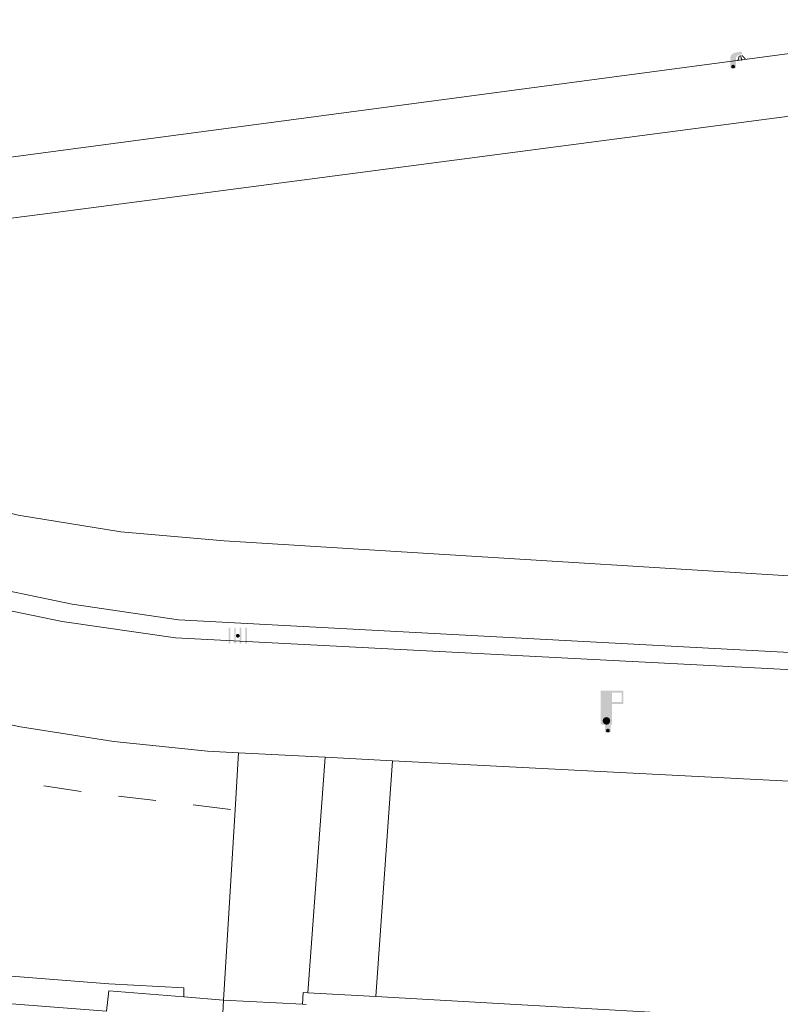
# Model space of a CAD drawing. Header units: metres. Extents: x 197457 to 198138, y 353986 to 354984.
# Tile 68 of 217: x 197887 to 197907, y 354077 to 354103. Entities that reach past the tile are written whole.
import ezdxf

# ---------------------------------------------------------------- set-up
doc = ezdxf.new("R2010")
doc.units = ezdxf.units.M
doc.header["$MEASUREMENT"] = 0
doc.linetypes.add('VW-1-1_STREEP', pattern=[2, 1, -1])
for name, color, linetype, lineweight in [('cultuurscheiding geen IMGeo', 7, 'Continuous', 0), ('Grens beheer openbare ruimte wegbeheer', 253, 'Continuous', 0), ('Grens maaiveld', 253, 'Continuous', 0), ('kant verharding', 7, 'Continuous', 0), ('muur breder dan 30cm', 30, 'Continuous', 0)]:
    doc.layers.add(name, color=color, linetype=linetype, lineweight=lineweight)
for name, color, linetype, lineweight, true_color in [('haltepaal', 7, 'Continuous', 0, 0x104b6e), ('kolk', 7, 'Continuous', 0, 0x104b6e), ('lichtmast', 7, 'Continuous', 0, 0x104b6e), ('verkeersbordpaal', 7, 'Continuous', 0, 0x104b6e)]:
    doc.layers.add(name, color=color, linetype=linetype, lineweight=lineweight, true_color=true_color)

# ---------------------------------------------------------------- blocks, each defined once
blk = doc.blocks.new('kolk')
at = {"layer": 'kolk', "linetype": 'Continuous', "lineweight": 0, "true_color": 0xbd2877}
for points in [[(-0.489, -0.425), (-0.489, 0), (-0.489, 0.425), (-0.404, 0.425), (-0.404, 0), (-0.404, -0.425)], [(-0.191, -0.425), (-0.191, 0), (-0.191, 0.425), (-0.106, 0.425), (-0.106, 0), (-0.106, -0.425)], [(0.106, -0.425), (0.106, 0), (0.106, 0.425), (0.191, 0.425), (0.191, 0), (0.191, -0.425)], [(0.404, -0.425), (0.404, 0), (0.404, 0.425), (0.489, 0.425), (0.489, 0), (0.489, -0.425)]]:
    blk.add_hatch(color=232, dxfattribs=at).paths.add_polyline_path(points)
at = {"layer": 'kolk', "linetype": 'Continuous', "lineweight": 0, "true_color": 0x681648}
blk.add_hatch(color=219, dxfattribs=at).paths.add_polyline_path([(0.1, 0, 1), (-0.1, 0, 1)])
blk = doc.blocks.new('haltepaal')
at = {"layer": 'haltepaal', "linetype": 'Continuous', "lineweight": 0, "true_color": 0xbd2877}
h = blk.add_hatch(color=232, dxfattribs=at)
edge = h.paths.add_edge_path()
edge.add_arc((0, 0), 0.1, 0, 360)
edge.add_line((0, -0.1), (0.15, -0.1))
edge.add_line((0.15, -0.1), (0.15, 0.45))
edge.add_line((0.15, 0.45), (0.45, 0.45))
edge.add_line((0.45, 0.45), (0.45, 0.8))
edge.add_line((0.45, 0.8), (-0.15, 0.8))
edge.add_line((-0.15, 0.8), (-0.15, -0.1))
edge.add_line((-0.15, -0.1), (0, -0.1))
h.paths.add_polyline_path([(0.15, 0.5), (0.15, 0.75), (0.4, 0.75), (0.4, 0.5)], flags=16)
at = {"layer": 'haltepaal', "linetype": 'Continuous', "lineweight": 0, "true_color": 0x681648}
blk.add_hatch(color=219, dxfattribs=at).paths.add_polyline_path([(0.1, 0, 1), (-0.1, 0, 1)])
blk = doc.blocks.new('lichtmast')
at = {"layer": 'lichtmast', "linetype": 'Continuous', "lineweight": 0, "true_color": 0xbd2877}
for points in [[(0.15, 0.419, -0.344151), (0.301, 0.613), (0.428, 0.645, 0.960861), (0.398, 0.791), (0.101, 0.742, 0.366629), (-0.15, 0.446), (-0.15, -0.1), (0, -0.1, -0.414214), (-0.1, 0, -1), (0.1, 0, -0.414214), (0, -0.1), (0.15, -0.1)], [(0.351, 0.55, 1), (0.303, 0.564), (0.234, 0.323, 1), (0.283, 0.31)], [(0.424, 0.581, 1), (0.376, 0.569), (0.436, 0.326, 1), (0.485, 0.339)], [(0.489, 0.61, 1), (0.453, 0.575), (0.626, 0.396, 1), (0.662, 0.43)]]:
    blk.add_hatch(color=232, dxfattribs=at).paths.add_polyline_path(points)
at = {"layer": 'lichtmast', "linetype": 'Continuous', "lineweight": 0, "true_color": 0x681648}
blk.add_hatch(color=219, dxfattribs=at).paths.add_polyline_path([(-0.1, 0, 1), (0.1, 0, 1)])
blk = doc.blocks.new('paal')
at = {"layer": 'verkeersbordpaal', "linetype": 'Continuous', "lineweight": 0, "true_color": 0xbd2877}
blk.add_hatch(color=232, dxfattribs=at).paths.add_polyline_path([(0.15, 0.8), (-0.15, 0.8), (-0.15, -0.1), (0, -0.1, -0.414214), (-0.1, 0, -1), (0.1, 0, -0.414214), (0, -0.1), (0.15, -0.1)])
at = {"layer": 'verkeersbordpaal', "linetype": 'Continuous', "lineweight": 0, "true_color": 0x681648}
blk.add_hatch(color=219, dxfattribs=at).paths.add_polyline_path([(-0.1, 0, 1), (0.1, 0, 1)])

msp = doc.modelspace()

# ---------------------------------------------------------------- linework, layer by layer
at = {"layer": 'cultuurscheiding geen IMGeo', "linetype": 'Continuous', "lineweight": 0, "flags": 128}
msp.add_lwpolyline([(197915.883, 354089.928), (197915.394, 354089.43), (197914.83, 354089.005), (197914.208, 354088.669), (197913.551, 354088.432), (197912.22, 354088.26), (197891.933, 354089.526), (197889.189, 354089.76), (197886.463, 354090.205), (197883.779, 354090.858), (197881.161, 354091.713)], dxfattribs=at)
at = {"layer": 'Grens beheer openbare ruimte wegbeheer', "linetype": 'Continuous', "lineweight": 0}
for p, q in [((197894.615, 354083.769), (197894.154, 354077.512)), ((197891.92, 354077.314), (197892.227, 354082.371)), ((197891.747, 354073.921), (197891.92, 354077.314))]:
    msp.add_line(p, q, dxfattribs=at)
at = {"layer": 'Grens maaiveld', "linetype": 'Continuous', "lineweight": 0}
for p, q in [((197892.227, 354082.371), (197892.319, 354083.887)), ((197896.406, 354083.677), (197895.966, 354077.409)), ((197890.863, 354077.407), (197891.92, 354077.314)), ((197891.92, 354077.314), (197894.012, 354077.207))]:
    msp.add_line(p, q, dxfattribs=at)
at = {"layer": 'Grens maaiveld', "linetype": 'VW-1-1_STREEP', "lineweight": 0, "flags": 128}
msp.add_lwpolyline([(197853.865, 354103.291), (197856.054, 354100.675), (197858.025, 354098.321), (197861.47, 354095.031), (197866.309, 354091.198), (197870.451, 354088.605), (197874.128, 354086.824), (197880.786, 354084.308), (197885.238, 354083.302), (197888.296, 354082.837), (197892.227, 354082.371)], dxfattribs=at)
at = {"layer": 'Grens maaiveld', "linetype": 'Continuous', "lineweight": 0, "flags": 128}
msp.add_lwpolyline([(197915.883, 354089.928), (197915.394, 354089.43), (197914.83, 354089.005), (197914.208, 354088.669), (197913.551, 354088.432), (197912.22, 354088.26), (197891.933, 354089.526), (197889.189, 354089.76), (197886.463, 354090.205), (197883.779, 354090.858), (197881.161, 354091.713)], dxfattribs=at)
at = {"layer": 'kant verharding', "linetype": 'Continuous', "lineweight": 0}
for p, q in [((197879.678, 354098.845), (197913.711, 354103.372)), ((197887.459, 354098.251), (197913.927, 354101.725)), ((197879.775, 354097.242), (197887.459, 354098.251)), ((197892.319, 354083.887), (197894.615, 354083.769)), ((197894.615, 354083.769), (197896.406, 354083.677)), ((197919.384, 354082.499), (197896.406, 354083.677)), ((197894.154, 354077.512), (197895.966, 354077.409)), ((197895.966, 354077.409), (197924.862, 354075.774)), ((197894.116, 354077.201), (197894.012, 354077.207))]:
    msp.add_line(p, q, dxfattribs=at)
at = {"layer": 'kant verharding', "linetype": 'Continuous', "lineweight": 0, "flags": 128}
for points in [[(197858.172, 354100.497), (197861.23, 354097.37), (197864.559, 354094.507), (197868.123, 354091.943), (197871.881, 354089.705), (197874.238, 354088.519), (197876.658, 354087.458), (197879.131, 354086.526), (197881.646, 354085.726), (197884.07, 354085.092), (197886.525, 354084.58), (197889.004, 354084.192), (197891.495, 354083.929), (197892.319, 354083.887)], [(197871.876, 354079.089), (197888.873, 354077.752), (197890.867, 354077.642), (197890.863, 354077.407)], [(197890.863, 354077.407), (197888.875, 354077.561), (197888.807, 354077.022), (197871.81, 354078.33), (197870.793, 354078.4), (197869.782, 354078.531)], [(197894.012, 354077.207), (197894.029, 354077.519), (197894.154, 354077.512)]]:
    msp.add_lwpolyline(points, dxfattribs=at)
at = {"layer": 'muur breder dan 30cm', "linetype": 'Continuous', "lineweight": 0, "flags": 128}
for points in [[(197920.855, 354096.376), (197923.053, 354089.507), (197923.241, 354088.517), (197923.123, 354087.468), (197922.694, 354086.504), (197922.031, 354085.745), (197890.719, 354087.419), (197887.895, 354087.836), (197885.085, 354088.421), (197882.305, 354089.173), (197879.57, 354090.089), (197876.893, 354091.166), (197874.289, 354092.396), (197871.771, 354093.773), (197869.351, 354095.287), (197869.368, 354095.289)], [(197867.99, 354095.613), (197870.519, 354093.922), (197873.167, 354092.387), (197875.919, 354091.018), (197878.758, 354089.825), (197881.669, 354088.818), (197884.632, 354088.001), (197887.628, 354087.377), (197890.64, 354086.948), (197922.254, 354085.303), (197923.018, 354086.114)]]:
    msp.add_lwpolyline(points, dxfattribs=at)

# ---------------------------------------------------------------- block references
at = {"layer": 'haltepaal', "linetype": 'Continuous', "lineweight": 0}
msp.add_blockref('haltepaal', (197902.088, 354084.736), dxfattribs=at)
at = {"layer": 'kolk', "linetype": 'Continuous', "lineweight": 0, "xscale": 0.5, "yscale": 0.5}
msp.add_blockref('kolk', (197892.296, 354086.999), dxfattribs=at)
at = {"layer": 'lichtmast', "linetype": 'Continuous', "lineweight": 0, "xscale": 0.5, "yscale": 0.5}
msp.add_blockref('lichtmast', (197905.452, 354102.125), dxfattribs=at)
at = {"layer": 'verkeersbordpaal', "linetype": 'Continuous', "lineweight": 0, "xscale": 0.5, "yscale": 0.5}
msp.add_blockref('paal', (197902.126, 354084.478), dxfattribs=at)

doc.saveas('drawing.dxf')
